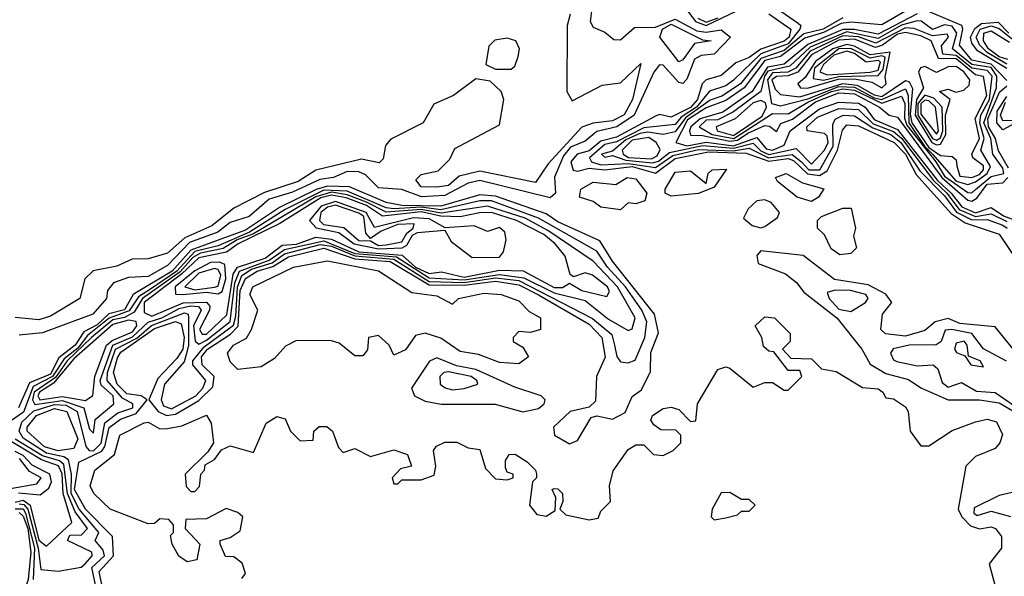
# Model space of a CAD drawing. Extents: x 2889633 to 3052318, y 540750 to 918690.
# Tile 32 of 256: x 3017106 to 3019629, y 559843 to 561269. Entities that reach past the tile are written whole.
import ezdxf

# ---------------------------------------------------------------- set-up
doc = ezdxf.new("R2010")
doc.units = 0

msp = doc.modelspace()

# ---------------------------------------------------------------- linework, layer by layer
at = {"layer": '0CON02XD'}
for points in [[(3018572, 561298), (3018567.5, 561265), (3018575, 561250), (3018605, 561237.5), (3018628.3, 561218.3), (3018645, 561217.5), (3018680.8, 561249.2), (3018735, 561250.4), (3018785, 561270.9), (3018840.9, 561240.9), (3018865, 561237.6), (3018903.4, 561243.4), (3018927.5, 561225), (3018885, 561180.8), (3018852.1, 561177.9), (3018835, 561168), (3018815, 561116.7), (3018805, 561106.2), (3018795, 561108.8), (3018755, 561153.3), (3018745, 561153.8), (3018730.8, 561135), (3018680.6, 561025), (3018635.7, 560995), (3018585, 560982.9), (3018555, 560958.1), (3018517.4, 560942.5), (3018499.3, 560920.7), (3018475.9, 560865.9)], [(3019045, 561299.4), (3019100.6, 561260.6), (3019107.5, 561255), (3019104.4, 561245), (3019075, 561207.8), (3019005, 561181.8), (3018935, 561114.3), (3018915, 561100), (3018873.6, 561086.4), (3018840.3, 561045), (3018800.5, 561019.5), (3018785, 561000.9), (3018705, 560992.3), (3018635, 560956.5), (3018605, 560949.7), (3018565.8, 560915), (3018571.2, 560905), (3018595, 560897.7), (3018665, 560901), (3018735, 560890.7), (3018779, 560921), (3018845, 560937.1), (3018935, 560933.3), (3018975, 560940.4), (3019024.7, 560915.3), (3019085, 560924.1), (3019108.7, 560905), (3019127.5, 560885), (3019155.6, 560885), (3019190.4, 560945), (3019189.5, 561000.5), (3019195.6, 561014.4), (3019215.5, 561024.5), (3019245, 561023.1), (3019292.1, 560992.1), (3019337.8, 560975), (3019363.1, 560955), (3019412.2, 560882.2), (3019475, 560817.7), (3019506.2, 560776.2), (3019545, 560756.3), (3019585, 560757.3), (3019625, 560742.5), (3019635.5, 560735)], [(3019396.3, 561303.7), (3019315, 561256.2), (3019235, 561263.3), (3019210.3, 561259.7), (3019165, 561236.5), (3019117.6, 561222.4), (3019055, 561174.7), (3019015, 561165.3), (3018961.8, 561095), (3018915, 561062.5), (3018865, 561043.6), (3018817.4, 561012.6), (3018787.5, 560955), (3018815, 560946.2), (3018864.8, 560955.2), (3018935, 560946), (3018995, 560967.1), (3019018.8, 560938.8), (3019035, 560935.4), (3019065, 560947.8), (3019080, 560985), (3019155, 561041.2), (3019205, 561057.7), (3019255, 561055.3), (3019271.8, 561045), (3019295, 561014), (3019355, 560988), (3019457.1, 560857.1), (3019492.6, 560825), (3019519.5, 560789.5), (3019554.8, 560774.8), (3019595, 560788.2), (3019626.6, 560766.6), (3019663.1, 560753.1)], [(3018815, 561294.5), (3018837.1, 561265), (3018865, 561254.4), (3018945, 561292.9)], [(3019635, 561113.3), (3019595.3, 561155.4), (3019545, 561165.4), (3019514, 561204), (3019522.7, 561245), (3019519.4, 561255), (3019438.5, 561288.5)], [(3018516.1, 561283.9), (3018508.8, 561255), (3018507.5, 561085), (3018521.7, 561061.7), (3018598.3, 561101.7), (3018645, 561107.5), (3018697.5, 561157.5), (3018675.7, 561065), (3018655, 561026), (3018625, 561010), (3018575, 561004.2), (3018546.2, 560993.8), (3018459.7, 560900.4), (3018428, 560852), (3018285, 560881.4), (3018231.9, 560868.1), (3018205, 560844.3), (3018175, 560840), (3018135, 560841.2), (3018120.7, 560859.3), (3018135, 560872.5), (3018178.3, 560881.7), (3018208.3, 560911.7), (3018220.7, 560939.3), (3018335, 561000), (3018346.7, 561065), (3018340, 561085), (3018311.7, 561111.7), (3018275, 561117.5), (3018217.5, 561075), (3018167, 561053), (3018140, 561005), (3018057, 560963), (3018043.3, 560946.7), (3018037, 560913), (3018027, 560903), (3017981.7, 560911.7), (3017865, 560883.8), (3017820, 560855), (3017733.1, 560826.9), (3017655, 560786), (3017598.7, 560741.3), (3017529.7, 560710.3), (3017485, 560671.2), (3017435, 560656.7), (3017394, 560656), (3017355, 560638), (3017294.1, 560625.9), (3017273.3, 560605), (3017260, 560555), (3017185, 560510), (3017155, 560500), (3017095, 560506)], [(3019025, 561284.4), (3019081.9, 561245), (3019077.7, 561225), (3019065, 561214.1), (3019005, 561193.5), (3018975, 561172.5), (3018941.1, 561158.9), (3018903.2, 561126.8), (3018864.5, 561115.5), (3018854.6, 561105.4), (3018842.5, 561065), (3018825, 561044.7), (3018775, 561020), (3018745, 561026.2), (3018735, 561022.5), (3018635, 560968.2), (3018595, 560958), (3018565, 560933.2), (3018534.3, 560925), (3018517.7, 560905), (3018523.9, 560883.9), (3018535, 560881.1), (3018565, 560888.9), (3018605, 560884.7), (3018675, 560893), (3018735, 560876.2), (3018785, 560913.7), (3018870.8, 560930.9), (3018967, 560927), (3019025, 560906.5), (3019075, 560914.1), (3019088.9, 560908.9), (3019124.8, 560874.8), (3019155, 560870), (3019175, 560882.5), (3019201.3, 560935), (3019213.8, 560986.2), (3019225, 561000), (3019255, 560997.5), (3019346.4, 560955), (3019375, 560924.4), (3019402.7, 560872.7), (3019492.6, 560772.6), (3019528.5, 560748.6), (3019615, 560720), (3019665, 560646)], [(3019215, 561273.9), (3019164.2, 561245), (3019115, 561232.8), (3019065, 561190.8), (3019005, 561170), (3018953.1, 561105), (3018905, 561073.6), (3018875, 561062.9), (3018811.9, 561018.1), (3018785, 560982.2), (3018755, 560975.6), (3018715, 560981.3), (3018695, 560977.9), (3018658.7, 560961.3), (3018625, 560932.5), (3018596.7, 560925), (3018605, 560916.7), (3018625, 560921.2), (3018659.3, 560909.3), (3018727.2, 560902.7), (3018742.9, 560907.1), (3018771, 560929.1), (3018855, 560947.1), (3018935, 560939.8), (3018985, 560953.1), (3019005, 560933.4), (3019025, 560923.9), (3019095, 560939.2), (3019135, 560899.4), (3019167.8, 560935), (3019177.1, 560955), (3019175, 560971.2), (3019167.7, 560977.7), (3019123.3, 560985), (3019122.9, 560995), (3019150.4, 561019.6), (3019205, 561041.8), (3019255, 561039.5), (3019292.8, 561002.8), (3019345, 560982.9), (3019365, 560965.9), (3019447.1, 560857.1), (3019481.6, 560825), (3019513, 560783), (3019555, 560764.7), (3019595, 560772.3), (3019635, 560752)], [(3019405, 561284.6), (3019305, 561232.5), (3019244.5, 561244.5), (3019215, 561244), (3019125, 561206.2), (3019064.4, 561155.6), (3019022, 561148), (3018982.9, 561085), (3018907.7, 561032.3), (3018849.6, 561015), (3018825.5, 560995), (3018822.3, 560985), (3018825, 560973.1), (3018855, 560972.9), (3018925, 560958), (3018945, 560960.5), (3018971.3, 560978.7), (3019015, 560998.5), (3019026.9, 560996.9), (3019045, 560982.5), (3019056.3, 561003.7), (3019085.6, 561014.4), (3019145, 561059.1), (3019205, 561082.3), (3019245, 561079.5), (3019309.2, 561045), (3019333.8, 561025), (3019355, 561020), (3019468.1, 560865), (3019535, 560806.5), (3019545, 560804.5)], [(3018843.4, 561273.4), (3018865, 561263), (3018895.9, 561274.1)], [(3019545, 560825.6), (3019555, 560834.4), (3019595, 560867.7), (3019627.1, 560875), (3019625, 560888.6), (3019599.1, 560925), (3019593.8, 560965), (3019575.8, 561005), (3019608.2, 561095), (3019609.7, 561125), (3019595, 561146.6), (3019545, 561154.3), (3019495.6, 561195), (3019506.8, 561235), (3019495, 561252.7), (3019475, 561256.4), (3019445, 561244.5), (3019415.7, 561265.7), (3019405, 561266.7), (3019365, 561255.2), (3019305, 561220.9), (3019225, 561238), (3019130.9, 561199.1), (3019079.5, 561150.5), (3019022.7, 561137.3), (3019013.9, 561125), (3019004.7, 561085.3), (3018935, 561033.5), (3018895, 561013.2), (3018865, 561012.3), (3018846.9, 560995), (3018880, 560975), (3018935.4, 560964.6), (3019035, 561029.1), (3019075, 561028.1), (3019125, 561057.8), (3019185.5, 561085), (3019215, 561091.9), (3019245, 561088.6), (3019315, 561055.7), (3019365, 561073.1), (3019373.8, 561055), (3019372.8, 561017.2), (3019378.8, 560998.8), (3019453.3, 560905), (3019475, 560868.7), (3019535, 560826.7), (3019545, 560825.6)], [(3019635, 561144.7), (3019559.6, 561189.6), (3019545, 561209.2), (3019542.2, 561225), (3019553.2, 561246.8), (3019570.1, 561259.9), (3019613.1, 561263), (3019640.4, 561235)], [(3018795, 561161.2), (3018746, 561225), (3018753.3, 561245), (3018775, 561258), (3018855, 561217.5), (3018877.5, 561215), (3018835, 561208.8), (3018805, 561166.2), (3018795, 561161.2)], [(3019535, 560847.1), (3019555, 560853.8), (3019584.6, 560875), (3019593.4, 560893.4), (3019568, 560935), (3019577.1, 560965), (3019565.8, 561005), (3019568.8, 561025), (3019590.9, 561065), (3019597.8, 561125), (3019585, 561139.3), (3019545, 561145.2), (3019505, 561177.3), (3019471.4, 561181.4), (3019467.6, 561202.4), (3019485.6, 561225), (3019482.5, 561232.5), (3019445, 561227.7), (3019397.3, 561247.3), (3019375, 561248.6), (3019299.1, 561209.1), (3019255, 561225.6), (3019215, 561228.4), (3019131.5, 561188.5), (3019094.4, 561145), (3019073.8, 561135), (3019035, 561132.9), (3019021.6, 561115), (3019032.5, 561055), (3019055, 561048.6), (3019125, 561066.4), (3019205, 561098.2), (3019245, 561096.7), (3019295, 561069.3), (3019315, 561064.8), (3019375, 561092.2), (3019382.4, 561075), (3019383.6, 561005), (3019424.4, 560945), (3019444.9, 560924.9), (3019505.3, 560855.3), (3019535, 560847.1)], [(3019545, 560864.6), (3019565, 560872.5), (3019575.4, 560885), (3019575.3, 560895.3), (3019547.5, 560915), (3019545.5, 560925), (3019564.8, 560965), (3019553.6, 561016.4), (3019583.8, 561075), (3019575, 561123.8), (3019555, 561128.4), (3019505, 561168.8), (3019460.3, 561170.4), (3019441.1, 561215), (3019415, 561227.9), (3019375, 561236.6), (3019355, 561232.3), (3019316.1, 561203.9), (3019298.2, 561198.2), (3019245, 561219.4), (3019205, 561217.1), (3019135, 561179.1), (3019099.5, 561135), (3019075, 561125.7), (3019045, 561123.8), (3019033.4, 561115), (3019041.8, 561091.8), (3019055, 561077.8), (3019105, 561071.8), (3019215, 561105.7), (3019251.9, 561101.9), (3019295, 561076.5), (3019315, 561072.2), (3019375, 561113.5), (3019385, 561110.6), (3019393.3, 561093.3), (3019387.6, 561027.6), (3019391.3, 561005), (3019435, 560942), (3019465, 560921.8), (3019495, 560919.2), (3019505, 560910), (3019506.7, 560895), (3019515, 560868.1), (3019545, 560864.6)], [(3019635, 561155.3), (3019584.5, 561185), (3019564.6, 561205), (3019556.2, 561225), (3019566.5, 561245), (3019595, 561254.1), (3019615, 561246.9), (3019649.7, 561219.7)], [(3019637.2, 561167.2), (3019615, 561173.9), (3019587.9, 561195), (3019575.5, 561215), (3019575.8, 561235), (3019595, 561241.2), (3019641.5, 561211.5)], [(3018365, 561142.5), (3018375, 561150), (3018383.3, 561175), (3018386.7, 561195), (3018377.5, 561215), (3018355, 561222.5), (3018323, 561217), (3018308.3, 561201.7), (3018300, 561155), (3018325, 561142.5), (3018365, 561142.5)], [(3019124, 561094), (3019203.1, 561116.9), (3019245, 561117.5), (3019289.5, 561109.5), (3019315, 561094.6), (3019325.6, 561105), (3019323.2, 561123.2), (3019336.4, 561186.4), (3019285, 561179.8), (3019245, 561201.4), (3019225, 561205.6), (3019189.6, 561195), (3019145, 561162.3), (3019118.8, 561121.2), (3019100, 561105), (3019106.7, 561095), (3019124, 561094)], [(3019165, 561114.8), (3019205, 561123.8), (3019305, 561126.6), (3019318, 561142), (3019323.2, 561173.2), (3019315, 561176.7), (3019285, 561170.5), (3019235, 561195.7), (3019205, 561194.4), (3019142.2, 561145), (3019139.1, 561119.1), (3019165, 561114.8)], [(3019175, 561128.2), (3019285, 561134.7), (3019305, 561140), (3019311.1, 561161.1), (3019305, 561165.2), (3019275, 561160.4), (3019245, 561183), (3019225, 561189.2), (3019191.8, 561178.2), (3019165.4, 561155), (3019155.8, 561135.8), (3019175, 561128.2)], [(3019455, 560948.6), (3019465, 560950.8), (3019478.4, 560975), (3019477.8, 561025), (3019490, 561065), (3019462.5, 561085), (3019485, 561091.2), (3019504, 561084), (3019525, 561088.9), (3019538.5, 561101.4), (3019540, 561115), (3019525, 561135.8), (3019505, 561149.1), (3019485, 561148.4), (3019455, 561134), (3019425, 561149.1), (3019414.1, 561145.9), (3019408.9, 561135), (3019421.5, 561095), (3019403.2, 561065), (3019400.2, 561025), (3019442.6, 560955), (3019455, 560948.6)], [(3019638.9, 560888.9), (3019613.5, 560933.5), (3019605.9, 560965), (3019588.2, 560995), (3019586.2, 561015), (3019616.4, 561083.6), (3019635, 561100)], [(3018935, 560972.7), (3019007.9, 561022.1), (3019019.2, 561045), (3019016.4, 561056.4), (3019005, 561062), (3018985, 561056.5), (3018939.2, 561015), (3018890, 560995), (3018893.3, 560985), (3018935, 560972.7)], [(3019455, 560960.3), (3019465, 560966.4), (3019471.3, 560985), (3019469.2, 561045), (3019448.4, 561068.4), (3019425, 561076.1), (3019407.2, 561055), (3019407.3, 561025), (3019444.2, 560965), (3019455, 560960.3)], [(3019455, 560975.8), (3019460, 560985), (3019452.7, 561045), (3019435, 561061.5), (3019425, 561062.9), (3019415, 561054), (3019415, 561027.5), (3019455, 560975.8)], [(3019655, 561003.2), (3019625, 560986.9), (3019609.6, 561005), (3019610, 561035), (3019635, 561072.6)], [(3019665, 561010.9), (3019625, 561010), (3019618.7, 561025), (3019631.9, 561058)], [(3018725, 560912.7), (3018739, 560920.9), (3018747, 560937), (3018737.1, 560955), (3018717.8, 560967.7), (3018675, 560960.7), (3018650, 560935), (3018651.8, 560925), (3018666, 560916), (3018725, 560912.7)], [(3018775, 560817.5), (3018760, 560825), (3018760, 560835), (3018785, 560878.8), (3018825, 560882.5), (3018865, 560850), (3018870, 560875), (3018880, 560885), (3018916.7, 560886.7), (3018885, 560840), (3018845, 560823.8), (3018775, 560817.5)], [(3018475.9, 560865.9), (3018478.8, 560825), (3018465, 560812.9), (3018285, 560857.5), (3018255, 560850.6), (3018195, 560819.1), (3018135.4, 560815.4), (3018085, 560834.2), (3018025, 560838.9), (3017991.9, 560871.9), (3017975, 560879.2), (3017945, 560880), (3017910, 560865), (3017875, 560860), (3017805, 560827.1), (3017745, 560809.5), (3017693.8, 560765), (3017645, 560750), (3017614.2, 560725), (3017541.5, 560698.6), (3017485, 560639.5), (3017435, 560610.9), (3017385, 560608.6), (3017346.7, 560595), (3017331.2, 560575), (3017328.8, 560555), (3017293.8, 560515), (3017165, 560467.1), (3017105, 560461.2)], [(3018645, 560782.5), (3018595, 560788.8), (3018575, 560803.3), (3018540, 560815), (3018543.3, 560835), (3018575, 560853.3), (3018633, 560847), (3018662.5, 560865), (3018685, 560861.2), (3018712.5, 560825), (3018707.5, 560805), (3018685, 560797.5), (3018665, 560800), (3018645, 560782.5)], [(3019135, 560803.3), (3019097.5, 560815), (3019047.5, 560855), (3019042.5, 560865), (3019070, 560875), (3019111.3, 560851.3), (3019166, 560836), (3019152.5, 560815), (3019135, 560803.3)], [(3019545, 560804.5), (3019558.2, 560811.8), (3019585, 560847.7), (3019625, 560851.1), (3019637.2, 560865)], [(3017304.2, 559805), (3017291.1, 559865), (3017323.3, 559895), (3017320, 559910), (3017300, 559935), (3017309.2, 559955), (3017258.2, 560015), (3017238.4, 560055), (3017239.2, 560105), (3017231.1, 560141.1), (3017219.3, 560149.3), (3017175, 560158.4), (3017115, 560196.7), (3017104.5, 560215), (3017112.1, 560237.9), (3017142.8, 560267.2), (3017195, 560282.9), (3017225, 560281.3), (3017253.1, 560265), (3017275.5, 560175.5), (3017283.8, 560165), (3017295, 560164.6), (3017315, 560184.2), (3017324, 560236), (3017357.8, 560262.2), (3017395.7, 560275), (3017396, 560285), (3017369.8, 560299.8), (3017330.5, 560345), (3017331.1, 560365), (3017352.1, 560425), (3017406.5, 560453.6), (3017444.1, 560485.9), (3017528.3, 560518.3), (3017537.5, 560515), (3017538.9, 560505), (3017538.9, 560435), (3017533.6, 560413.6), (3017527.6, 560392.4), (3017476.9, 560335), (3017468.6, 560295), (3017475, 560280), (3017495, 560272.5), (3017557.8, 560305), (3017575.6, 560325), (3017583.1, 560345), (3017550, 560385), (3017550, 560395), (3017579.1, 560430.9), (3017653.8, 560486.2), (3017660.3, 560509.8), (3017663.8, 560583.8), (3017675, 560613.5), (3017700, 560630), (3017753.3, 560646.7), (3017785, 560669.2), (3017876.3, 560693.7), (3017905, 560688.9), (3017965, 560663.8), (3018065, 560656), (3018155, 560598.7), (3018245, 560596.1), (3018325, 560608), (3018385, 560601.1), (3018573.9, 560503.9), (3018623, 560463), (3018630, 560435), (3018635.9, 560405.9), (3018645, 560392.5), (3018665, 560390), (3018683, 560397), (3018708, 560455), (3018712.9, 560495), (3018700, 560525), (3018658.5, 560585), (3018612.2, 560635), (3018585, 560675.8), (3018435, 560760.9), (3018315, 560805.4), (3018285, 560805.4), (3018185, 560782.2), (3018135, 560789.3), (3018064.8, 560784.8), (3018045, 560787.3), (3017945, 560830), (3017885, 560832.7), (3017786.7, 560783.3), (3017695, 560724.8), (3017615, 560689.5), (3017554.9, 560675.2), (3017508.9, 560625), (3017441.4, 560578.6), (3017410.8, 560559.2), (3017386.6, 560523.4), (3017335.2, 560504.8), (3017279.7, 560460.4), (3017255, 560427.8), (3017220, 560400), (3017190.5, 560355), (3017141, 560329), (3017116.1, 560263.9), (3017057.1, 560222.9)], [(3017320, 559805), (3017310, 559855), (3017346.9, 559895), (3017344.3, 559945), (3017274.5, 560015), (3017246.7, 560065), (3017257.5, 560135), (3017316.8, 560163.2), (3017324.7, 560175.2), (3017335.8, 560224.2), (3017364.7, 560245.3), (3017405, 560260), (3017432.5, 560295), (3017417.5, 560305), (3017381, 560310.9), (3017356.2, 560335), (3017346.2, 560365), (3017356.9, 560403.1), (3017365, 560417.5), (3017451.6, 560478.4), (3017505.5, 560495.5), (3017519.8, 560489.8), (3017527.5, 560455), (3017523.9, 560425), (3017509.2, 560400.8), (3017460.2, 560349.8), (3017436.7, 560295), (3017460.6, 560265), (3017482.5, 560255), (3017505, 560258.2), (3017565, 560293.8), (3017601.2, 560328.8), (3017604.4, 560355), (3017573.3, 560385), (3017572, 560405), (3017587.7, 560425), (3017646.3, 560463.7), (3017666.1, 560483.9), (3017670.9, 560575), (3017685, 560606.2), (3017714.3, 560625), (3017755, 560636.8), (3017795, 560662), (3017885, 560683.6), (3017965, 560656.9), (3018055, 560649.8), (3018155, 560589.8), (3018245, 560589.1), (3018325, 560599.3), (3018385, 560590), (3018435, 560564.6), (3018565, 560489.1), (3018597.8, 560455), (3018605.7, 560404.3), (3018584.2, 560355), (3018581.7, 560291.7), (3018565, 560276), (3018516.7, 560265), (3018473.8, 560225), (3018476.2, 560205), (3018515, 560182.5), (3018535, 560191.2), (3018570, 560250), (3018585, 560254), (3018625, 560245.8), (3018657.1, 560262.9), (3018675, 560303.3), (3018698.8, 560321.2), (3018722.6, 560367.4), (3018723.4, 560416.6), (3018743, 560467), (3018732.5, 560515), (3018625, 560650.8), (3018592.5, 560702.5), (3018485, 560751.1), (3018455, 560771.5), (3018325, 560817.3), (3018285, 560820.8), (3018185, 560791.8), (3018085, 560792.9), (3018045, 560801.1), (3017950.9, 560840.9), (3017895, 560842.4), (3017865.8, 560834.2), (3017771.9, 560788.1), (3017685, 560729.8), (3017545, 560678.9), (3017497.2, 560625), (3017396.9, 560565), (3017375, 560526.2), (3017335, 560515.9), (3017305, 560487.8), (3017270.9, 560469.1), (3017248.5, 560435), (3017206.9, 560403.1), (3017185, 560360.6), (3017131.5, 560338.6), (3017103.5, 560275)], [(3017295, 560210), (3017300, 560245), (3017347.1, 560285), (3017345.5, 560305), (3017315, 560332.5), (3017312.1, 560345), (3017344.8, 560435.2), (3017395, 560457), (3017435.7, 560494.3), (3017470.6, 560505), (3017515, 560529.4), (3017544.2, 560535.8), (3017564.3, 560534.3), (3017571.4, 560525), (3017551.1, 560485), (3017555.5, 560445.5), (3017565, 560437.5), (3017585, 560448), (3017645, 560495.8), (3017657.7, 560595), (3017669.2, 560625), (3017745, 560653.2), (3017785, 560680.6), (3017885, 560703), (3017965, 560670.5), (3018071.9, 560662), (3018155, 560607.9), (3018245, 560602.3), (3018335, 560616.8), (3018397.9, 560607.9), (3018475, 560569.7), (3018555, 560550), (3018615, 560502), (3018665, 560472.5), (3018675, 560477.5), (3018682.5, 560505), (3018637.8, 560585), (3018575, 560650.8), (3018459.4, 560729.4), (3018400.8, 560760.9), (3018305, 560791.5), (3018186.3, 560773.7), (3018135, 560783), (3018045, 560775.8), (3017995, 560802.2), (3017945, 560820.4), (3017905, 560827.4), (3017865, 560815.7), (3017705, 560720.9), (3017663.3, 560705), (3017627.3, 560682.7), (3017569, 560671), (3017549.9, 560660.1), (3017517, 560623), (3017420.7, 560555), (3017399.8, 560520.2), (3017375, 560506.6), (3017345, 560500), (3017290.4, 560455), (3017227.6, 560395), (3017197.7, 560352.3), (3017143.2, 560315), (3017139.1, 560295), (3017145, 560282.9), (3017215, 560293.8), (3017270.8, 560275), (3017285, 560220), (3017295, 560210)], [(3017585, 560463.6), (3017636.8, 560513.2), (3017653.1, 560616.9), (3017664.4, 560635.6), (3017735, 560658.6), (3017778.6, 560691.4), (3017815, 560693.8), (3017865, 560711.8), (3017905, 560707.3), (3017975, 560674.8), (3018085.9, 560665.9), (3018120.4, 560635), (3018155, 560619.1), (3018186.5, 560623.5), (3018245, 560609.4), (3018335, 560627.2), (3018395.8, 560625.8), (3018475, 560582.7), (3018496.9, 560583.2), (3018515, 560593.8), (3018546.7, 560575), (3018610, 560560), (3018617.1, 560572.9), (3018612, 560585), (3018573.3, 560615), (3018555, 560620.8), (3018525, 560610), (3018516, 560616), (3018503.5, 560663.5), (3018478.1, 560695), (3018448.8, 560718.8), (3018378.8, 560755), (3018315, 560775.4), (3018284.5, 560774.5), (3018235, 560764.6), (3018185, 560766), (3018135, 560776.7), (3018035.8, 560765.8), (3017995, 560793.5), (3017942.7, 560812.7), (3017905, 560819.6), (3017877.5, 560812.5), (3017772.6, 560747.5), (3017665.6, 560695), (3017636.1, 560673.9), (3017565, 560658.8), (3017521.8, 560618.2), (3017425.4, 560545), (3017425, 560518.8), (3017445, 560510), (3017525, 560543.7), (3017585, 560545.4), (3017593.3, 560535), (3017592.5, 560525), (3017567.1, 560475), (3017573.8, 560463.8), (3017585, 560463.6)], [(3019005, 560736), (3019015, 560739.2), (3019047.8, 560762.2), (3019052.5, 560775), (3019031.3, 560801.3), (3019015, 560807.5), (3018995, 560805.6), (3018972, 560785), (3018960.7, 560760.7), (3018982.3, 560742.3), (3019005, 560736)], [(3018265, 560660), (3018335, 560660.6), (3018345.3, 560674.7), (3018352.5, 560705), (3018349.4, 560725), (3018335, 560736.7), (3018305, 560726.2), (3018270.9, 560740.9), (3018195.8, 560735.8), (3018155, 560759.1), (3018115, 560761.8), (3018015, 560736.7), (3017993.8, 560775), (3017915, 560803.4), (3017878.6, 560791.4), (3017848.8, 560755), (3017866.1, 560736.1), (3017924.2, 560724.2), (3017963.3, 560695), (3018025, 560682.3), (3018086.2, 560685), (3018098.2, 560691.8), (3018112.7, 560717.3), (3018125, 560723.9), (3018195, 560730), (3018211.3, 560701.3), (3018265, 560660)], [(3018025, 560690.7), (3018045, 560692.5), (3018085, 560700), (3018097.8, 560722.2), (3018114, 560735), (3018116.4, 560746.4), (3018075, 560744.5), (3018032.3, 560727.7), (3018005, 560708.8), (3017992.6, 560722.6), (3017988.2, 560765), (3017975, 560773.9), (3017915, 560794.2), (3017895, 560789.1), (3017877.9, 560775), (3017874.5, 560755), (3017884.2, 560744.3), (3017936.6, 560736.6), (3017975, 560703.1), (3018005, 560702.5), (3018025, 560690.7)], [(3019207, 560667), (3019185, 560682.5), (3019168.3, 560718.3), (3019150, 560735), (3019150, 560755), (3019160, 560765), (3019215, 560786.7), (3019236.4, 560786.4), (3019247.5, 560735), (3019242.5, 560715), (3019250, 560685), (3019235, 560670), (3019207, 560667)], [(3019660, 560415), (3019605, 560482.5), (3019515, 560490.9), (3019485, 560503.3), (3019451.2, 560495), (3019425, 560472.5), (3019375, 560458.6), (3019324.1, 560464.1), (3019312.5, 560475), (3019316.7, 560515), (3019340, 560545), (3019325, 560565.6), (3019279.8, 560589.8), (3019193.8, 560603.8), (3019113.3, 560665), (3019005, 560677.1), (3018994.2, 560665), (3018998, 560645), (3019068, 560618), (3019096.2, 560596.2), (3019115, 560571.4), (3019199.2, 560505), (3019263.8, 560425), (3019285, 560386.7), (3019325, 560362.5), (3019383, 560347), (3019415, 560325.8), (3019485, 560295.5), (3019565, 560295.5), (3019615, 560287.1), (3019679.8, 560249.8)], [(3017525, 560564.7), (3017585, 560571.4), (3017615, 560566.9), (3017625, 560572.5), (3017634.1, 560605), (3017632.1, 560642.1), (3017618.1, 560648), (3017595, 560647.1), (3017555, 560625.9), (3017504.6, 560585), (3017505.6, 560565.6), (3017525, 560564.7)], [(3017555, 560576.9), (3017605, 560583.6), (3017615, 560586.2), (3017621.1, 560615), (3017615, 560629.2), (3017605, 560631.9), (3017565, 560619.6), (3017529.2, 560585), (3017555, 560576.9)], [(3017665, 560372.5), (3017645, 560392.5), (3017638.8, 560415), (3017654, 560435), (3017687.1, 560452.9), (3017700, 560475), (3017716.7, 560525), (3017695.8, 560565), (3017703.1, 560585), (3017807.5, 560635), (3017895, 560651.2), (3018025, 560626), (3018110.5, 560570.5), (3018175, 560562), (3018215, 560540), (3018230, 560555), (3018295, 560568.8), (3018340, 560565), (3018385, 560548.8), (3018411.7, 560521.7), (3018440, 560505), (3018440, 560475), (3018415, 560467.5), (3018385, 560470), (3018370, 560455), (3018370, 560445), (3018395, 560430), (3018410, 560405), (3018385, 560387.5), (3018335, 560390.8), (3018281.2, 560411.2), (3018235, 560419.2), (3018185, 560452.9), (3018145, 560466), (3018120, 560460), (3018095, 560423.3), (3018065, 560410), (3018052.5, 560435), (3018025, 560460), (3018000, 560455), (3017997, 560423), (3017985, 560407.5), (3017965, 560407.5), (3017925, 560440), (3017905, 560446.7), (3017815, 560447.5), (3017787, 560433), (3017759.3, 560400.7), (3017725, 560380), (3017665, 560372.5)], [(3019235, 560521.2), (3019273.3, 560545), (3019280, 560555), (3019273.8, 560565), (3019234.4, 560575.6), (3019195, 560576), (3019175, 560570), (3019180, 560555), (3019205, 560527.5), (3019235, 560521.2)], [(3018405.9, 560135.9), (3018427.5, 560115), (3018430, 560105), (3018430, 560095), (3018420, 560085), (3018412.5, 560025), (3018431.2, 560001.2), (3018455, 559996.7), (3018478.3, 560011.7), (3018480, 560045), (3018470, 560065), (3018475, 560067.5), (3018485, 560066.7), (3018496.7, 560055), (3018497.5, 560035), (3018490, 560015), (3018505, 560000), (3018565, 559987.5), (3018588.3, 559991.7), (3018595, 560010), (3018620, 560035), (3018617.5, 560075), (3018626.4, 560113.6), (3018665, 560167.5), (3018685, 560180), (3018705, 560180), (3018730, 560155), (3018755, 560152.5), (3018780, 560165), (3018800, 560185), (3018800, 560205), (3018787, 560217), (3018748.3, 560218.3), (3018730.7, 560230.7), (3018723.3, 560243.3), (3018727.5, 560255), (3018755, 560273.3), (3018775, 560276.7), (3018795, 560270), (3018825, 560240), (3018838.3, 560241.7), (3018842.5, 560285), (3018895, 560372.5), (3018915, 560380), (3018925, 560376.7), (3018985, 560327.5), (3019015, 560340), (3019035, 560340), (3019065, 560320), (3019075, 560320), (3019110, 560355), (3019105, 560370), (3019075, 560370), (3019038.3, 560418.3), (3019025, 560420), (3019011.7, 560431.7), (3019007.5, 560455), (3018990, 560485), (3019015, 560507.5), (3019040, 560505), (3019080, 560465), (3019080, 560445), (3019060, 560425), (3019081.7, 560401.7), (3019135, 560400), (3019160, 560375), (3019197.7, 560367.7), (3019265, 560326.7), (3019305, 560323.3), (3019317.5, 560315), (3019325, 560300), (3019345, 560297.5), (3019375, 560277.5), (3019382.5, 560265), (3019387.5, 560215), (3019415, 560177.5), (3019435, 560177.5), (3019495, 560216.7), (3019555, 560238.8), (3019585, 560246), (3019608.8, 560238.8), (3019623.6, 560206.4), (3019616.7, 560185), (3019605, 560170), (3019555, 560150), (3019530, 560125), (3019510.6, 560015), (3019520, 559995), (3019541.9, 559971.9), (3019565, 559964.3), (3019595, 559970), (3019606.2, 559965), (3019621.2, 559945), (3019621.2, 559915), (3019590, 559875), (3019617, 559773)], [(3017275, 560293.8), (3017293.6, 560306.4), (3017298.9, 560355), (3017328.8, 560435), (3017342.9, 560447.1), (3017395, 560469.2), (3017406.2, 560485), (3017405, 560496), (3017385, 560499.3), (3017345, 560488), (3017245, 560400), (3017192.5, 560337.5), (3017156.7, 560315), (3017152.5, 560305), (3017157.5, 560295), (3017215, 560303.8), (3017275, 560293.8)], [(3019634.4, 560394.5), (3019575, 560426.2), (3019545.5, 560465.5), (3019494.2, 560475.8), (3019476.7, 560473.3), (3019466.7, 560445), (3019454.2, 560435.8), (3019385, 560435.6), (3019344.1, 560425.9), (3019336.7, 560415), (3019345, 560397.5), (3019353.6, 560393.6), (3019405, 560382.5), (3019446.7, 560385), (3019458, 560375), (3019469.3, 560339.3), (3019485, 560327.5), (3019519.3, 560339.3), (3019557.3, 560317.3), (3019605, 560314.3), (3019655, 560280)], [(3019575, 560380), (3019566.7, 560395), (3019537, 560407), (3019533.8, 560435), (3019525.5, 560445.5), (3019505, 560440), (3019501.2, 560425), (3019506.1, 560416.1), (3019527.5, 560407.5), (3019542.5, 560385), (3019575, 560380)], [(3018395, 560264.3), (3018435, 560273.3), (3018450, 560285), (3018452.5, 560295), (3018442.5, 560305), (3018375, 560327.5), (3018275, 560372.9), (3018225, 560382.7), (3018175, 560402.5), (3018155.7, 560394.3), (3018110, 560325), (3018117.5, 560305), (3018145, 560292), (3018185.8, 560284.2), (3018323.9, 560283.9), (3018395, 560264.3)], [(3018215, 560320.8), (3018245, 560324.2), (3018280, 560335), (3018277.5, 560345), (3018262.5, 560355), (3018205, 560367.1), (3018192.5, 560365), (3018182.5, 560355), (3018183.3, 560335), (3018196.1, 560326.1), (3018215, 560320.8)], [(3017205, 560164.7), (3017169.4, 560175), (3017125.7, 560215), (3017125.6, 560225), (3017149.1, 560255), (3017195, 560272.9), (3017226.9, 560265), (3017255.4, 560195), (3017245, 560170.8), (3017205, 560164.7)], [(3017675, 559837.5), (3017685, 559850), (3017676.4, 559876.4), (3017655, 559892.5), (3017633.6, 559893.6), (3017620, 559925), (3017620, 559935), (3017645, 559942.5), (3017670.7, 559959.3), (3017677.5, 559995), (3017665, 560006.7), (3017635, 560016.7), (3017585, 559990), (3017531.7, 559988.3), (3017530, 559965), (3017567.5, 559925), (3017560, 559885), (3017535, 559880), (3017514.1, 559894.1), (3017496.7, 559925), (3017492.5, 559947.5), (3017500, 559955), (3017500, 559975), (3017488.3, 559988.3), (3017465, 559990), (3017451.7, 559978.3), (3017435, 559977.5), (3017338, 560015), (3017296.2, 560055), (3017286.7, 560075), (3017298.8, 560115), (3017349.2, 560155), (3017362.5, 560205), (3017425, 560236), (3017435, 560238), (3017465, 560220.8), (3017485, 560221.4), (3017521.7, 560228.3), (3017585, 560256.2), (3017596.7, 560235), (3017602.5, 560185), (3017588.3, 560161.7), (3017530, 560105), (3017533, 560073), (3017545, 560060), (3017555, 560060), (3017567, 560073), (3017570, 560105), (3017580, 560115), (3017581.7, 560128.3), (3017605, 560142.5), (3017623, 560167), (3017645, 560177.5), (3017705, 560160), (3017737.5, 560235), (3017765, 560252.5), (3017786.4, 560246.4), (3017800, 560215), (3017825, 560190), (3017858.3, 560191.7), (3017860, 560215), (3017873, 560227), (3017893, 560227), (3017907.5, 560215), (3017923, 560173), (3017935, 560160), (3017965, 560170), (3018005, 560150), (3018065, 560166.7), (3018100, 560155), (3018110, 560125), (3018081.7, 560118.3), (3018060, 560095), (3018065, 560080), (3018075, 560080), (3018085, 560090), (3018135, 560090), (3018168.3, 560101.7), (3018172.5, 560125), (3018166.7, 560165), (3018173.6, 560176.4), (3018195, 560186.7), (3018226.4, 560186.4), (3018255, 560172.5), (3018285, 560167.5), (3018299.3, 560119.3), (3018325, 560092.5), (3018355, 560090), (3018370, 560095), (3018370, 560105), (3018355, 560110), (3018350.7, 560120.7), (3018350.7, 560139.3), (3018360, 560155), (3018375.9, 560155.9), (3018405.9, 560135.9)], [(3017095, 560033.1), (3017115, 560038.2), (3017133.4, 560025), (3017155, 559935.5), (3017175, 559920), (3017239.7, 559980.4), (3017217.9, 560055), (3017215.2, 560105.2), (3017205.6, 560125.6), (3017161.7, 560141.7), (3017065, 560200)], [(3017105, 560028.4), (3017116.9, 560026.9), (3017127, 560015), (3017153.8, 559915), (3017160.3, 559860.3), (3017205, 559855.6), (3017263.6, 559866.4), (3017274.3, 559875), (3017292, 559895), (3017291.2, 559905), (3017228.8, 559935), (3017235, 559948), (3017265, 559948.9), (3017280, 559965), (3017248.5, 560008.5), (3017228.3, 560055), (3017219.2, 560129.2), (3017208.6, 560138.6), (3017165, 560151.4), (3017094.4, 560194.4)], [(3017102.9, 560057.1), (3017158.3, 560051.7), (3017180.9, 560069.1), (3017187.8, 560085), (3017183.3, 560105), (3017137.9, 560127.9), (3017115, 560152.2), (3017095, 560162.8)], [(3017082.3, 560067.7), (3017150.5, 560079.5), (3017161.2, 560095), (3017131.2, 560111.2), (3017105.6, 560145)], [(3018885, 559987.5), (3018915, 559992.5), (3018945, 560000), (3018955, 560010), (3018975, 560010), (3018990, 560025), (3018975, 560040), (3018955, 560040), (3018925, 560057.5), (3018903, 560057), (3018880, 560015), (3018877.5, 559995), (3018885, 559987.5)], [(3019659.5, 560060.5), (3019615, 560050), (3019551.4, 560018.6), (3019550.6, 560005), (3019559.1, 559999.1), (3019595, 560009.4), (3019644.2, 559995.8)], [(3017095, 560016.1), (3017115, 560015.4), (3017121.2, 560005), (3017143.9, 559915), (3017140.7, 559835)], [(3017105, 560006.7), (3017115, 559996.7), (3017126.7, 559965), (3017134.7, 559905), (3017127.8, 559835), (3017104.6, 559765)]]:
    msp.add_lwpolyline(points, dxfattribs=at)

doc.saveas('drawing.dxf')
